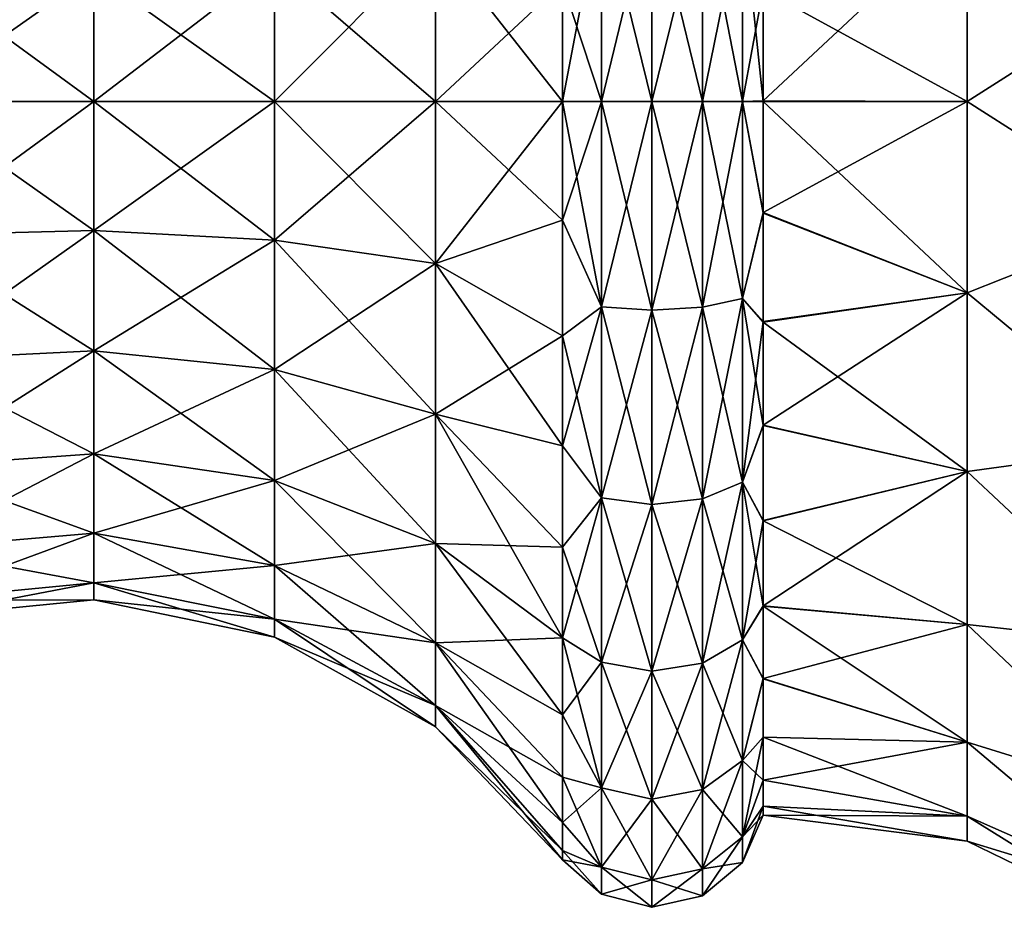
# Model space of a CAD drawing. Header units: millimetres. Extents: x -234 to 234, y -9 to 180.
# Tile 38 of 117: x -183.17 to -176.98, y 40.7 to 46.44. Entities that reach past the tile are written whole.
import ezdxf

# ---------------------------------------------------------------- set-up
doc = ezdxf.new("R2010")
doc.units = ezdxf.units.MM
doc.header["$LTSCALE"] = 106.095679
for name, color, linetype in [('81', 7, 'CONTINUOUS'), ('82', 7, 'CONTINUOUS'), ('83', 7, 'CONTINUOUS'), ('84', 7, 'CONTINUOUS'), ('85', 7, 'CONTINUOUS'), ('86', 7, 'CONTINUOUS')]:
    doc.layers.add(name, color=color, linetype=linetype)

msp = doc.modelspace()

# ---------------------------------------------------------------- linework, layer by layer
at = {"layer": '81', "color": 7, "linetype": 'CONTINUOUS', "true_color": 0xa2afbf}
for points in [[(-179.7586, 46.6712, 4.7113), (-179.7586, 45.925, 4.77), (-179.5136, 47.2156, 4.8166), (-179.7586, 46.6712, 4.7113)], [(-179.5136, 47.2156, 4.8166), (-179.7586, 45.925, 4.77), (-179.5136, 45.925, 4.9865), (-179.5136, 47.2156, 4.8166)], [(-179.5136, 47.2156, 4.8166), (-179.5136, 45.925, 4.9865), (-179.1966, 47.2367, 4.8954), (-179.5136, 47.2156, 4.8166)], [(-179.1966, 47.2367, 4.8954), (-179.5136, 45.925, 4.9865), (-179.1966, 45.925, 5.0681), (-179.1966, 47.2367, 4.8954)], [(-179.1966, 47.2367, 4.8954), (-179.1966, 45.925, 5.0681), (-178.8772, 47.2182, 4.8264), (-179.1966, 47.2367, 4.8954)], [(-178.8772, 47.2182, 4.8264), (-179.1966, 45.925, 5.0681), (-178.8772, 45.925, 4.9967), (-178.8772, 47.2182, 4.8264)], [(-178.8772, 47.2182, 4.8264), (-178.8772, 45.925, 4.9967), (-178.6252, 47.1642, 4.6247), (-178.8772, 47.2182, 4.8264)], [(-178.6252, 47.1642, 4.6247), (-178.8772, 45.925, 4.9967), (-178.6252, 45.925, 4.7878), (-178.6252, 47.1642, 4.6247)], [(-178.6252, 47.1642, 4.6247), (-178.6252, 45.925, 4.7878), (-178.4959, 46.631, 4.4327), (-178.6252, 47.1642, 4.6247)], [(-178.4959, 46.631, 4.4327), (-178.6252, 45.925, 4.7878), (-178.4959, 45.9294, 4.4886), (-178.4959, 46.631, 4.4327)], [(-179.7586, 45.925, 4.77), (-179.7586, 45.1788, 4.7113), (-179.5136, 45.925, 4.9865), (-179.7586, 45.925, 4.77)], [(-179.5136, 45.925, 4.9865), (-179.7586, 45.1788, 4.7113), (-179.5136, 44.6344, 4.8166), (-179.5136, 45.925, 4.9865)], [(-179.5136, 45.925, 4.9865), (-179.5136, 44.6344, 4.8166), (-179.1966, 45.925, 5.0681), (-179.5136, 45.925, 4.9865)], [(-179.1966, 45.925, 5.0681), (-179.5136, 44.6344, 4.8166), (-179.1966, 44.6133, 4.8954), (-179.1966, 45.925, 5.0681)], [(-179.1966, 45.925, 5.0681), (-179.1966, 44.6133, 4.8954), (-178.8772, 45.925, 4.9967), (-179.1966, 45.925, 5.0681)], [(-178.8772, 45.925, 4.9967), (-179.1966, 44.6133, 4.8954), (-178.8772, 44.6318, 4.8264), (-178.8772, 45.925, 4.9967)], [(-178.8772, 45.925, 4.9967), (-178.8772, 44.6318, 4.8264), (-178.6252, 45.925, 4.7878), (-178.8772, 45.925, 4.9967)], [(-178.6252, 45.925, 4.7878), (-178.8772, 44.6318, 4.8264), (-178.6252, 44.6858, 4.6247), (-178.6252, 45.925, 4.7878)], [(-178.4959, 45.9294, 4.4886), (-178.6252, 45.925, 4.7878), (-178.4959, 45.2269, 4.434), (-178.4959, 45.9294, 4.4886)], [(-178.6252, 45.925, 4.7878), (-178.6252, 44.6858, 4.6247), (-178.4959, 45.2269, 4.434), (-178.6252, 45.925, 4.7878)], [(-179.7586, 45.1788, 4.7113), (-179.7586, 44.451, 4.5365), (-179.5136, 44.6344, 4.8166), (-179.7586, 45.1788, 4.7113)], [(-178.4959, 45.2269, 4.434), (-178.6252, 44.6858, 4.6247), (-178.4959, 44.5413, 4.27), (-178.4959, 45.2269, 4.434)], [(-178.8772, 44.6318, 4.8264), (-178.8772, 43.4267, 4.3272), (-178.6252, 44.6858, 4.6247), (-178.8772, 44.6318, 4.8264)], [(-178.6252, 44.6858, 4.6247), (-178.8772, 43.4267, 4.3272), (-178.6252, 43.5311, 4.1464), (-178.6252, 44.6858, 4.6247)], [(-178.6252, 44.6858, 4.6247), (-178.6252, 43.5311, 4.1464), (-178.4959, 44.5413, 4.27), (-178.6252, 44.6858, 4.6247)], [(-179.7586, 44.451, 4.5365), (-179.7586, 43.7595, 4.2501), (-179.5136, 44.6344, 4.8166), (-179.7586, 44.451, 4.5365)], [(-179.5136, 44.6344, 4.8166), (-179.7586, 43.7595, 4.2501), (-179.5136, 43.4318, 4.3184), (-179.5136, 44.6344, 4.8166)], [(-179.5136, 44.6344, 4.8166), (-179.5136, 43.4318, 4.3184), (-179.1966, 44.6133, 4.8954), (-179.5136, 44.6344, 4.8166)], [(-179.1966, 44.6133, 4.8954), (-179.5136, 43.4318, 4.3184), (-179.1966, 43.391, 4.3891), (-179.1966, 44.6133, 4.8954)], [(-179.1966, 44.6133, 4.8954), (-179.1966, 43.391, 4.3891), (-178.8772, 44.6318, 4.8264), (-179.1966, 44.6133, 4.8954)], [(-178.8772, 44.6318, 4.8264), (-179.1966, 43.391, 4.3891), (-178.8772, 43.4267, 4.3272), (-178.8772, 44.6318, 4.8264)], [(-178.4959, 44.5413, 4.27), (-178.6252, 43.5311, 4.1464), (-178.4959, 43.89, 4.0008), (-178.4959, 44.5413, 4.27)], [(-178.4959, 43.89, 4.0008), (-178.6252, 43.5311, 4.1464), (-178.4959, 43.2888, 3.6329), (-178.4959, 43.89, 4.0008)], [(-179.7586, 43.7595, 4.2501), (-179.7586, 43.1213, 3.859), (-179.5136, 43.4318, 4.3184), (-179.7586, 43.7595, 4.2501)], [(-178.8772, 43.4267, 4.3272), (-178.8772, 42.3918, 3.5332), (-178.6252, 43.5311, 4.1464), (-178.8772, 43.4267, 4.3272)], [(-178.6252, 43.5311, 4.1464), (-178.8772, 42.3918, 3.5332), (-178.6252, 42.5395, 3.3855), (-178.6252, 43.5311, 4.1464)], [(-178.6252, 43.5311, 4.1464), (-178.6252, 42.5395, 3.3855), (-178.4959, 43.2888, 3.6329), (-178.6252, 43.5311, 4.1464)], [(-179.7586, 43.1213, 3.859), (-179.7586, 42.5521, 3.3729), (-179.5136, 43.4318, 4.3184), (-179.7586, 43.1213, 3.859)], [(-179.5136, 43.4318, 4.3184), (-179.7586, 42.5521, 3.3729), (-179.5136, 42.399, 3.526), (-179.5136, 43.4318, 4.3184)], [(-179.5136, 43.4318, 4.3184), (-179.5136, 42.399, 3.526), (-179.1966, 43.391, 4.3891), (-179.5136, 43.4318, 4.3184)], [(-179.1966, 43.391, 4.3891), (-179.5136, 42.399, 3.526), (-179.1966, 42.3413, 3.5837), (-179.1966, 43.391, 4.3891)], [(-179.1966, 43.391, 4.3891), (-179.1966, 42.3413, 3.5837), (-178.8772, 43.4267, 4.3272), (-179.1966, 43.391, 4.3891)], [(-178.8772, 43.4267, 4.3272), (-179.1966, 42.3413, 3.5837), (-178.8772, 42.3918, 3.5332), (-178.8772, 43.4267, 4.3272)], [(-178.4959, 43.2888, 3.6329), (-178.6252, 42.5395, 3.3855), (-178.4959, 42.7527, 3.1755), (-178.4959, 43.2888, 3.6329)], [(-178.4959, 42.7527, 3.1755), (-178.6252, 42.5395, 3.3855), (-178.4959, 42.2947, 2.6398), (-178.4959, 42.7527, 3.1755)], [(-179.7586, 42.5521, 3.3729), (-179.7586, 42.066, 2.8037), (-179.5136, 42.399, 3.526), (-179.7586, 42.5521, 3.3729)], [(-178.8772, 42.3918, 3.5332), (-178.8772, 41.5978, 2.4983), (-178.6252, 42.5395, 3.3855), (-178.8772, 42.3918, 3.5332)], [(-178.6252, 42.5395, 3.3855), (-178.8772, 41.5978, 2.4983), (-178.6252, 41.7786, 2.3939), (-178.6252, 42.5395, 3.3855)], [(-178.6252, 42.5395, 3.3855), (-178.6252, 41.7786, 2.3939), (-178.4959, 42.2947, 2.6398), (-178.6252, 42.5395, 3.3855)], [(-179.5136, 42.399, 3.526), (-179.7586, 42.066, 2.8037), (-179.5136, 41.6066, 2.4932), (-179.5136, 42.399, 3.526)], [(-179.5136, 42.399, 3.526), (-179.5136, 41.6066, 2.4932), (-179.1966, 42.3413, 3.5837), (-179.5136, 42.399, 3.526)], [(-179.1966, 42.3413, 3.5837), (-179.1966, 41.5359, 2.534), (-178.8772, 42.3918, 3.5332), (-179.1966, 42.3413, 3.5837)], [(-178.8772, 42.3918, 3.5332), (-179.1966, 41.5359, 2.534), (-178.8772, 41.5978, 2.4983), (-178.8772, 42.3918, 3.5332)], [(-179.1966, 42.3413, 3.5837), (-179.5136, 41.6066, 2.4932), (-179.1966, 41.5359, 2.534), (-179.1966, 42.3413, 3.5837)], [(-178.4959, 42.2947, 2.6398), (-178.6252, 41.7786, 2.3939), (-178.4959, 41.9262, 2.039), (-178.4959, 42.2947, 2.6398)], [(-179.7586, 42.066, 2.8037), (-179.7586, 41.6749, 2.1655), (-179.5136, 41.6066, 2.4932), (-179.7586, 42.066, 2.8037)], [(-178.6252, 41.7786, 2.3939), (-178.6252, 41.3003, 1.2392), (-178.4959, 41.9262, 2.039), (-178.6252, 41.7786, 2.3939)], [(-178.4959, 41.9262, 2.039), (-178.6252, 41.3003, 1.2392), (-178.4959, 41.6564, 1.3879), (-178.4959, 41.9262, 2.039)], [(-178.8772, 41.5978, 2.4983), (-178.8772, 41.0986, 1.2932), (-178.6252, 41.7786, 2.3939), (-178.8772, 41.5978, 2.4983)], [(-178.6252, 41.7786, 2.3939), (-178.8772, 41.0986, 1.2932), (-178.6252, 41.3003, 1.2392), (-178.6252, 41.7786, 2.3939)], [(-179.7586, 41.6749, 2.1655), (-179.7586, 41.3885, 1.474), (-179.5136, 41.6066, 2.4932), (-179.7586, 41.6749, 2.1655)], [(-178.4959, 41.6564, 1.3879), (-178.6252, 41.3003, 1.2392), (-178.4959, 41.4918, 0.7026), (-178.4959, 41.6564, 1.3879)], [(-179.5136, 41.6066, 2.4932), (-179.7586, 41.3885, 1.474), (-179.5136, 41.1084, 1.2906), (-179.5136, 41.6066, 2.4932)], [(-179.5136, 41.6066, 2.4932), (-179.5136, 41.1084, 1.2906), (-179.1966, 41.5359, 2.534), (-179.5136, 41.6066, 2.4932)], [(-179.1966, 41.5359, 2.534), (-179.1966, 41.0296, 1.3117), (-178.8772, 41.5978, 2.4983), (-179.1966, 41.5359, 2.534)], [(-178.8772, 41.5978, 2.4983), (-179.1966, 41.0296, 1.3117), (-178.8772, 41.0986, 1.2932), (-178.8772, 41.5978, 2.4983)], [(-179.1966, 41.5359, 2.534), (-179.5136, 41.1084, 1.2906), (-179.1966, 41.0296, 1.3117), (-179.1966, 41.5359, 2.534)], [(-178.6252, 41.3003, 1.2392), (-178.6252, 41.1372), (-178.4959, 41.4918, 0.7026), (-178.6252, 41.3003, 1.2392)], [(-178.6252, 41.1372), (-178.4959, 41.4364), (-178.4959, 41.4918, 0.7026), (-178.6252, 41.1372)], [(-179.7586, 41.3885, 1.474), (-179.7586, 41.2137, 0.7462), (-179.5136, 41.1084, 1.2906), (-179.7586, 41.3885, 1.474)], [(-178.8772, 41.0986, 1.2932), (-178.8772, 40.9283), (-178.6252, 41.3003, 1.2392), (-178.8772, 41.0986, 1.2932)], [(-178.8772, 40.9283), (-178.6252, 41.1372), (-178.6252, 41.3003, 1.2392), (-178.8772, 40.9283)], [(-179.7586, 41.2137, 0.7462), (-179.7586, 41.155), (-179.5136, 41.1084, 1.2906), (-179.7586, 41.2137, 0.7462)], [(-179.5136, 41.1084, 1.2906), (-179.7586, 41.155), (-179.5136, 40.9385), (-179.5136, 41.1084, 1.2906)], [(-179.5136, 41.1084, 1.2906), (-179.5136, 40.9385), (-179.1966, 41.0296, 1.3117), (-179.5136, 41.1084, 1.2906)], [(-179.1966, 41.0296, 1.3117), (-179.1966, 40.8569), (-178.8772, 41.0986, 1.2932), (-179.1966, 41.0296, 1.3117)], [(-179.1966, 40.8569), (-178.8772, 40.9283), (-178.8772, 41.0986, 1.2932), (-179.1966, 40.8569)], [(-179.5136, 40.9385), (-179.1966, 40.8569), (-179.1966, 41.0296, 1.3117), (-179.5136, 40.9385)]]:
    msp.add_3dface(points, dxfattribs=at)
at = {"layer": '82', "color": 7, "linetype": 'CONTINUOUS', "true_color": 0xa2afbf}
for points in [[(-180.5582, 45.925, 3.9327), (-180.5582, 46.9429, 3.7987), (-181.5716, 45.925, 3.3706), (-180.5582, 45.925, 3.9327)], [(-181.5716, 45.925, 3.3706), (-180.5582, 46.9429, 3.7987), (-181.5716, 46.7974, 3.2558), (-181.5716, 45.925, 3.3706)], [(-180.5582, 45.925, 3.9327), (-179.7586, 46.6712, 4.7113), (-180.5582, 46.9429, 3.7987), (-180.5582, 45.925, 3.9327)], [(-181.5716, 45.925, 3.3706), (-181.5716, 46.7974, 3.2558), (-182.7064, 45.925, 3.1355), (-181.5716, 45.925, 3.3706)], [(-182.7064, 45.925, 3.1355), (-181.5716, 46.7974, 3.2558), (-182.7064, 46.7365, 3.0287), (-182.7064, 45.925, 3.1355)], [(-183.8597, 45.925, 3.2488), (-182.7064, 46.7365, 3.0287), (-183.8597, 46.7658, 3.1381), (-183.8597, 45.925, 3.2488)], [(-182.7064, 45.925, 3.1355), (-182.7064, 46.7365, 3.0287), (-183.8597, 45.925, 3.2488), (-182.7064, 45.925, 3.1355)], [(-179.7586, 45.925, 4.77), (-179.7586, 46.6712, 4.7113), (-180.5582, 45.925, 3.9327), (-179.7586, 45.925, 4.77)], [(-182.7064, 45.1135, 3.0287), (-182.7064, 45.925, 3.1355), (-183.8597, 45.0842, 3.1381), (-182.7064, 45.1135, 3.0287)], [(-183.8597, 45.0842, 3.1381), (-182.7064, 45.925, 3.1355), (-183.8597, 45.925, 3.2488), (-183.8597, 45.0842, 3.1381)], [(-181.5716, 45.0526, 3.2558), (-181.5716, 45.925, 3.3706), (-182.7064, 45.1135, 3.0287), (-181.5716, 45.0526, 3.2558)], [(-182.7064, 45.1135, 3.0287), (-181.5716, 45.925, 3.3706), (-182.7064, 45.925, 3.1355), (-182.7064, 45.1135, 3.0287)], [(-180.5582, 44.9071, 3.7987), (-180.5582, 45.925, 3.9327), (-181.5716, 45.0526, 3.2558), (-180.5582, 44.9071, 3.7987)], [(-181.5716, 45.0526, 3.2558), (-180.5582, 45.925, 3.9327), (-181.5716, 45.925, 3.3706), (-181.5716, 45.0526, 3.2558)], [(-179.7586, 45.1788, 4.7113), (-179.7586, 45.925, 4.77), (-180.5582, 44.9071, 3.7987), (-179.7586, 45.1788, 4.7113)], [(-180.5582, 44.9071, 3.7987), (-179.7586, 45.925, 4.77), (-180.5582, 45.925, 3.9327), (-180.5582, 44.9071, 3.7987)], [(-179.7586, 44.451, 4.5365), (-179.7586, 45.1788, 4.7113), (-180.5582, 44.9071, 3.7987), (-179.7586, 44.451, 4.5365)], [(-182.7064, 44.3572, 2.7154), (-182.7064, 45.1135, 3.0287), (-183.8597, 44.3006, 2.8135), (-182.7064, 44.3572, 2.7154)], [(-183.8597, 44.3006, 2.8135), (-182.7064, 45.1135, 3.0287), (-183.8597, 45.0842, 3.1381), (-183.8597, 44.3006, 2.8135)], [(-182.7064, 44.3572, 2.7154), (-181.5716, 45.0526, 3.2558), (-182.7064, 45.1135, 3.0287), (-182.7064, 44.3572, 2.7154)], [(-181.5716, 44.2397, 2.919), (-181.5716, 45.0526, 3.2558), (-182.7064, 44.3572, 2.7154), (-181.5716, 44.2397, 2.919)], [(-181.5716, 44.2397, 2.919), (-180.5582, 44.9071, 3.7987), (-181.5716, 45.0526, 3.2558), (-181.5716, 44.2397, 2.919)], [(-180.5582, 43.9586, 3.4058), (-180.5582, 44.9071, 3.7987), (-181.5716, 44.2397, 2.919), (-180.5582, 43.9586, 3.4058)], [(-180.5582, 43.9586, 3.4058), (-179.7586, 44.451, 4.5365), (-180.5582, 44.9071, 3.7987), (-180.5582, 43.9586, 3.4058)], [(-179.7586, 43.7595, 4.2501), (-179.7586, 44.451, 4.5365), (-180.5582, 43.9586, 3.4058), (-179.7586, 43.7595, 4.2501)], [(-182.7064, 43.7079, 2.2171), (-182.7064, 44.3572, 2.7154), (-183.8597, 43.6278, 2.2972), (-182.7064, 43.7079, 2.2171)], [(-183.8597, 43.6278, 2.2972), (-182.7064, 44.3572, 2.7154), (-183.8597, 44.3006, 2.8135), (-183.8597, 43.6278, 2.2972)], [(-182.7064, 43.7079, 2.2171), (-181.5716, 44.2397, 2.919), (-182.7064, 44.3572, 2.7154), (-182.7064, 43.7079, 2.2171)], [(-181.5716, 43.5416, 2.3834), (-181.5716, 44.2397, 2.919), (-182.7064, 43.7079, 2.2171), (-181.5716, 43.5416, 2.3834)], [(-181.5716, 43.5416, 2.3834), (-180.5582, 43.9586, 3.4058), (-181.5716, 44.2397, 2.919), (-181.5716, 43.5416, 2.3834)], [(-180.5582, 43.1441, 2.7809), (-180.5582, 43.9586, 3.4058), (-181.5716, 43.5416, 2.3834), (-180.5582, 43.1441, 2.7809)], [(-179.7586, 43.1213, 3.859), (-179.7586, 43.7595, 4.2501), (-180.5582, 43.9586, 3.4058), (-179.7586, 43.1213, 3.859)], [(-180.5582, 43.1441, 2.7809), (-179.7586, 43.1213, 3.859), (-180.5582, 43.9586, 3.4058), (-180.5582, 43.1441, 2.7809)], [(-182.7064, 43.2096, 1.5678), (-182.7064, 43.7079, 2.2171), (-183.8597, 43.1115, 1.6244), (-182.7064, 43.2096, 1.5678)], [(-183.8597, 43.1115, 1.6244), (-182.7064, 43.7079, 2.2171), (-183.8597, 43.6278, 2.2972), (-183.8597, 43.1115, 1.6244)], [(-182.7064, 43.2096, 1.5678), (-181.5716, 43.5416, 2.3834), (-182.7064, 43.7079, 2.2171), (-182.7064, 43.2096, 1.5678)], [(-181.5716, 43.006, 1.6853), (-181.5716, 43.5416, 2.3834), (-182.7064, 43.2096, 1.5678), (-181.5716, 43.006, 1.6853)], [(-181.5716, 43.006, 1.6853), (-180.5582, 43.1441, 2.7809), (-181.5716, 43.5416, 2.3834), (-181.5716, 43.006, 1.6853)], [(-182.7064, 42.8963, 0.8115), (-182.7064, 43.2096, 1.5678), (-183.8597, 42.7869, 0.8408), (-182.7064, 42.8963, 0.8115)], [(-183.8597, 42.7869, 0.8408), (-182.7064, 43.2096, 1.5678), (-183.8597, 43.1115, 1.6244), (-183.8597, 42.7869, 0.8408)], [(-182.7064, 42.8963, 0.8115), (-181.5716, 43.006, 1.6853), (-182.7064, 43.2096, 1.5678), (-182.7064, 42.8963, 0.8115)], [(-180.5582, 42.5192, 1.9664), (-180.5582, 43.1441, 2.7809), (-181.5716, 43.006, 1.6853), (-180.5582, 42.5192, 1.9664)], [(-179.7586, 42.5521, 3.3729), (-179.7586, 43.1213, 3.859), (-180.5582, 43.1441, 2.7809), (-179.7586, 42.5521, 3.3729)], [(-180.5582, 42.5192, 1.9664), (-179.7586, 42.5521, 3.3729), (-180.5582, 43.1441, 2.7809), (-180.5582, 42.5192, 1.9664)], [(-181.5716, 42.6692, 0.8724), (-181.5716, 43.006, 1.6853), (-182.7064, 42.8963, 0.8115), (-181.5716, 42.6692, 0.8724)], [(-181.5716, 42.6692, 0.8724), (-180.5582, 42.5192, 1.9664), (-181.5716, 43.006, 1.6853), (-181.5716, 42.6692, 0.8724)], [(-182.7064, 42.7895), (-182.7064, 42.8963, 0.8115), (-183.8597, 42.6762), (-182.7064, 42.7895)], [(-183.8597, 42.6762), (-182.7064, 42.8963, 0.8115), (-183.8597, 42.7869, 0.8408), (-183.8597, 42.6762)], [(-182.7064, 42.7895), (-181.5716, 42.6692, 0.8724), (-182.7064, 42.8963, 0.8115), (-182.7064, 42.7895)], [(-181.5716, 42.5544), (-181.5716, 42.6692, 0.8724), (-182.7064, 42.7895), (-181.5716, 42.5544)], [(-180.5582, 42.1263, 1.0179), (-180.5582, 42.5192, 1.9664), (-181.5716, 42.6692, 0.8724), (-180.5582, 42.1263, 1.0179)], [(-181.5716, 42.5544), (-180.5582, 42.1263, 1.0179), (-181.5716, 42.6692, 0.8724), (-181.5716, 42.5544)], [(-180.5582, 41.9923), (-180.5582, 42.1263, 1.0179), (-181.5716, 42.5544), (-180.5582, 41.9923)], [(-179.7586, 42.066, 2.8037), (-179.7586, 42.5521, 3.3729), (-180.5582, 42.5192, 1.9664), (-179.7586, 42.066, 2.8037)], [(-179.7586, 41.6749, 2.1655), (-179.7586, 42.066, 2.8037), (-180.5582, 42.5192, 1.9664), (-179.7586, 41.6749, 2.1655)], [(-180.5582, 42.1263, 1.0179), (-179.7586, 41.6749, 2.1655), (-180.5582, 42.5192, 1.9664), (-180.5582, 42.1263, 1.0179)], [(-179.7586, 41.2137, 0.7462), (-179.7586, 41.3885, 1.474), (-180.5582, 42.1263, 1.0179), (-179.7586, 41.2137, 0.7462)], [(-180.5582, 41.9923), (-179.7586, 41.2137, 0.7462), (-180.5582, 42.1263, 1.0179), (-180.5582, 41.9923)], [(-179.7586, 41.3885, 1.474), (-179.7586, 41.6749, 2.1655), (-180.5582, 42.1263, 1.0179), (-179.7586, 41.3885, 1.474)], [(-179.7586, 41.155), (-179.7586, 41.2137, 0.7462), (-180.5582, 41.9923), (-179.7586, 41.155)]]:
    msp.add_3dface(points, dxfattribs=at)
at = {"layer": '83', "color": 7, "linetype": 'CONTINUOUS', "true_color": 0xa2afbf}
for points in [[(-179.5136, 47.2156, -4.8166), (-179.5136, 45.925, -4.9865), (-179.7586, 46.6712, -4.7113), (-179.5136, 47.2156, -4.8166)], [(-179.1966, 47.2367, -4.8954), (-179.1966, 45.925, -5.0681), (-179.5136, 47.2156, -4.8166), (-179.1966, 47.2367, -4.8954)], [(-179.5136, 47.2156, -4.8166), (-179.1966, 45.925, -5.0681), (-179.5136, 45.925, -4.9865), (-179.5136, 47.2156, -4.8166)], [(-178.8772, 47.2182, -4.8264), (-178.8772, 45.925, -4.9967), (-179.1966, 47.2367, -4.8954), (-178.8772, 47.2182, -4.8264)], [(-179.1966, 47.2367, -4.8954), (-178.8772, 45.925, -4.9967), (-179.1966, 45.925, -5.0681), (-179.1966, 47.2367, -4.8954)], [(-178.6252, 47.1642, -4.6247), (-178.6252, 45.925, -4.7878), (-178.8772, 47.2182, -4.8264), (-178.6252, 47.1642, -4.6247)], [(-178.8772, 47.2182, -4.8264), (-178.6252, 45.925, -4.7878), (-178.8772, 45.925, -4.9967), (-178.8772, 47.2182, -4.8264)], [(-178.6252, 45.925, -4.7878), (-178.6252, 47.1642, -4.6247), (-178.4959, 45.925, -4.4886), (-178.6252, 45.925, -4.7878)], [(-178.4959, 45.925, -4.4886), (-178.6252, 47.1642, -4.6247), (-178.4959, 46.6272, -4.4333), (-178.4959, 45.925, -4.4886)], [(-179.7586, 46.6712, -4.7113), (-179.5136, 45.925, -4.9865), (-179.7586, 45.925, -4.77), (-179.7586, 46.6712, -4.7113)], [(-179.5136, 45.925, -4.9865), (-179.5136, 44.6344, -4.8166), (-179.7586, 45.925, -4.77), (-179.5136, 45.925, -4.9865)], [(-179.7586, 45.925, -4.77), (-179.5136, 44.6344, -4.8166), (-179.7586, 45.1788, -4.7113), (-179.7586, 45.925, -4.77)], [(-179.1966, 45.925, -5.0681), (-179.1966, 44.6133, -4.8954), (-179.5136, 45.925, -4.9865), (-179.1966, 45.925, -5.0681)], [(-179.5136, 45.925, -4.9865), (-179.1966, 44.6133, -4.8954), (-179.5136, 44.6344, -4.8166), (-179.5136, 45.925, -4.9865)], [(-178.8772, 45.925, -4.9967), (-178.8772, 44.6318, -4.8264), (-179.1966, 45.925, -5.0681), (-178.8772, 45.925, -4.9967)], [(-179.1966, 45.925, -5.0681), (-178.8772, 44.6318, -4.8264), (-179.1966, 44.6133, -4.8954), (-179.1966, 45.925, -5.0681)], [(-178.6252, 45.925, -4.7878), (-178.6252, 44.6858, -4.6247), (-178.8772, 45.925, -4.9967), (-178.6252, 45.925, -4.7878)], [(-178.8772, 45.925, -4.9967), (-178.6252, 44.6858, -4.6247), (-178.8772, 44.6318, -4.8264), (-178.8772, 45.925, -4.9967)], [(-178.6252, 44.6858, -4.6247), (-178.6252, 45.925, -4.7878), (-178.4959, 45.2228, -4.4333), (-178.6252, 44.6858, -4.6247)], [(-178.4959, 45.2228, -4.4333), (-178.6252, 45.925, -4.7878), (-178.4959, 45.925, -4.4886), (-178.4959, 45.2228, -4.4333)], [(-179.7586, 45.1788, -4.7113), (-179.5136, 44.6344, -4.8166), (-179.7586, 44.451, -4.5365), (-179.7586, 45.1788, -4.7113)], [(-178.4959, 44.538, -4.2689), (-178.6252, 44.6858, -4.6247), (-178.4959, 45.2228, -4.4333), (-178.4959, 44.538, -4.2689)], [(-178.6252, 44.6858, -4.6247), (-178.6252, 43.5311, -4.1464), (-178.8772, 44.6318, -4.8264), (-178.6252, 44.6858, -4.6247)], [(-178.6252, 43.5311, -4.1464), (-178.6252, 44.6858, -4.6247), (-178.4959, 43.8872, -3.9994), (-178.6252, 43.5311, -4.1464)], [(-178.4959, 43.8872, -3.9994), (-178.6252, 44.6858, -4.6247), (-178.4959, 44.538, -4.2689), (-178.4959, 43.8872, -3.9994)], [(-179.5136, 44.6344, -4.8166), (-179.5136, 43.4318, -4.3184), (-179.7586, 44.451, -4.5365), (-179.5136, 44.6344, -4.8166)], [(-179.1966, 44.6133, -4.8954), (-179.1966, 43.391, -4.3891), (-179.5136, 44.6344, -4.8166), (-179.1966, 44.6133, -4.8954)], [(-179.5136, 44.6344, -4.8166), (-179.1966, 43.391, -4.3891), (-179.5136, 43.4318, -4.3184), (-179.5136, 44.6344, -4.8166)], [(-178.8772, 44.6318, -4.8264), (-178.8772, 43.4267, -4.3272), (-179.1966, 44.6133, -4.8954), (-178.8772, 44.6318, -4.8264)], [(-179.1966, 44.6133, -4.8954), (-178.8772, 43.4267, -4.3272), (-179.1966, 43.391, -4.3891), (-179.1966, 44.6133, -4.8954)], [(-178.8772, 44.6318, -4.8264), (-178.6252, 43.5311, -4.1464), (-178.8772, 43.4267, -4.3272), (-178.8772, 44.6318, -4.8264)], [(-179.7586, 44.451, -4.5365), (-179.5136, 43.4318, -4.3184), (-179.7586, 43.7595, -4.2501), (-179.7586, 44.451, -4.5365)], [(-178.4959, 43.2867, -3.6313), (-178.6252, 43.5311, -4.1464), (-178.4959, 43.8872, -3.9994), (-178.4959, 43.2867, -3.6313)], [(-179.7586, 43.7595, -4.2501), (-179.5136, 43.4318, -4.3184), (-179.7586, 43.1213, -3.859), (-179.7586, 43.7595, -4.2501)], [(-178.6252, 43.5311, -4.1464), (-178.6252, 42.5395, -3.3855), (-178.8772, 43.4267, -4.3272), (-178.6252, 43.5311, -4.1464)], [(-178.6252, 42.5395, -3.3855), (-178.6252, 43.5311, -4.1464), (-178.4959, 42.7511, -3.1739), (-178.6252, 42.5395, -3.3855)], [(-178.4959, 42.7511, -3.1739), (-178.6252, 43.5311, -4.1464), (-178.4959, 43.2867, -3.6313), (-178.4959, 42.7511, -3.1739)], [(-179.5136, 43.4318, -4.3184), (-179.5136, 42.399, -3.526), (-179.7586, 43.1213, -3.859), (-179.5136, 43.4318, -4.3184)], [(-179.1966, 43.391, -4.3891), (-179.1966, 42.3413, -3.5837), (-179.5136, 43.4318, -4.3184), (-179.1966, 43.391, -4.3891)], [(-179.5136, 43.4318, -4.3184), (-179.1966, 42.3413, -3.5837), (-179.5136, 42.399, -3.526), (-179.5136, 43.4318, -4.3184)], [(-178.8772, 43.4267, -4.3272), (-178.8772, 42.3918, -3.5332), (-179.1966, 43.391, -4.3891), (-178.8772, 43.4267, -4.3272)], [(-179.1966, 43.391, -4.3891), (-178.8772, 42.3918, -3.5332), (-179.1966, 42.3413, -3.5837), (-179.1966, 43.391, -4.3891)], [(-178.8772, 43.4267, -4.3272), (-178.6252, 42.5395, -3.3855), (-178.8772, 42.3918, -3.5332), (-178.8772, 43.4267, -4.3272)], [(-179.7586, 43.1213, -3.859), (-179.5136, 42.399, -3.526), (-179.7586, 42.5521, -3.3729), (-179.7586, 43.1213, -3.859)], [(-178.4959, 42.2937, -2.6383), (-178.6252, 42.5395, -3.3855), (-178.4959, 42.7511, -3.1739), (-178.4959, 42.2937, -2.6383)], [(-179.5136, 42.399, -3.526), (-179.5136, 41.6066, -2.4932), (-179.7586, 42.5521, -3.3729), (-179.5136, 42.399, -3.526)], [(-179.7586, 42.5521, -3.3729), (-179.5136, 41.6066, -2.4932), (-179.7586, 42.066, -2.8037), (-179.7586, 42.5521, -3.3729)], [(-178.6252, 42.5395, -3.3855), (-178.6252, 41.7786, -2.3939), (-178.8772, 42.3918, -3.5332), (-178.6252, 42.5395, -3.3855)], [(-178.6252, 41.7786, -2.3939), (-178.6252, 42.5395, -3.3855), (-178.4959, 42.2937, -2.6383), (-178.6252, 41.7786, -2.3939)], [(-179.1966, 42.3413, -3.5837), (-179.1966, 41.5359, -2.534), (-179.5136, 42.399, -3.526), (-179.1966, 42.3413, -3.5837)], [(-179.5136, 42.399, -3.526), (-179.1966, 41.5359, -2.534), (-179.5136, 41.6066, -2.4932), (-179.5136, 42.399, -3.526)], [(-178.8772, 42.3918, -3.5332), (-178.8772, 41.5978, -2.4983), (-179.1966, 42.3413, -3.5837), (-178.8772, 42.3918, -3.5332)], [(-178.8772, 42.3918, -3.5332), (-178.6252, 41.7786, -2.3939), (-178.8772, 41.5978, -2.4983), (-178.8772, 42.3918, -3.5332)], [(-179.1966, 42.3413, -3.5837), (-178.8772, 41.5978, -2.4983), (-179.1966, 41.5359, -2.534), (-179.1966, 42.3413, -3.5837)], [(-178.4959, 41.9256, -2.0378), (-178.6252, 41.7786, -2.3939), (-178.4959, 42.2937, -2.6383), (-178.4959, 41.9256, -2.0378)], [(-179.7586, 42.066, -2.8037), (-179.5136, 41.6066, -2.4932), (-179.7586, 41.6749, -2.1655), (-179.7586, 42.066, -2.8037)], [(-178.4959, 41.6561, -1.387), (-178.6252, 41.7786, -2.3939), (-178.4959, 41.9256, -2.0378), (-178.4959, 41.6561, -1.387)], [(-178.6252, 41.7786, -2.3939), (-178.6252, 41.3003, -1.2392), (-178.8772, 41.5978, -2.4983), (-178.6252, 41.7786, -2.3939)], [(-178.6252, 41.3003, -1.2392), (-178.6252, 41.7786, -2.3939), (-178.4959, 41.6561, -1.387), (-178.6252, 41.3003, -1.2392)], [(-179.5136, 41.6066, -2.4932), (-179.5136, 41.1084, -1.2906), (-179.7586, 41.6749, -2.1655), (-179.5136, 41.6066, -2.4932)], [(-179.7586, 41.6749, -2.1655), (-179.5136, 41.1084, -1.2906), (-179.7586, 41.3885, -1.474), (-179.7586, 41.6749, -2.1655)], [(-178.4959, 41.4917, -0.7022), (-178.6252, 41.3003, -1.2392), (-178.4959, 41.6561, -1.387), (-178.4959, 41.4917, -0.7022)], [(-179.1966, 41.5359, -2.534), (-179.1966, 41.0296, -1.3117), (-179.5136, 41.6066, -2.4932), (-179.1966, 41.5359, -2.534)], [(-179.5136, 41.6066, -2.4932), (-179.1966, 41.0296, -1.3117), (-179.5136, 41.1084, -1.2906), (-179.5136, 41.6066, -2.4932)], [(-178.8772, 41.5978, -2.4983), (-178.8772, 41.0986, -1.2932), (-179.1966, 41.5359, -2.534), (-178.8772, 41.5978, -2.4983)], [(-178.8772, 41.5978, -2.4983), (-178.6252, 41.3003, -1.2392), (-178.8772, 41.0986, -1.2932), (-178.8772, 41.5978, -2.4983)], [(-179.1966, 41.5359, -2.534), (-178.8772, 41.0986, -1.2932), (-179.1966, 41.0296, -1.3117), (-179.1966, 41.5359, -2.534)], [(-178.4959, 41.4364), (-178.6252, 41.3003, -1.2392), (-178.4959, 41.4917, -0.7022), (-178.4959, 41.4364)], [(-179.7586, 41.3885, -1.474), (-179.5136, 41.1084, -1.2906), (-179.7586, 41.2137, -0.7462), (-179.7586, 41.3885, -1.474)], [(-178.4959, 41.4364), (-178.6252, 41.1372), (-178.6252, 41.3003, -1.2392), (-178.4959, 41.4364)], [(-178.6252, 41.3003, -1.2392), (-178.6252, 41.1372), (-178.8772, 41.0986, -1.2932), (-178.6252, 41.3003, -1.2392)], [(-179.5136, 40.9385), (-179.7586, 41.155), (-179.7586, 41.2137, -0.7462), (-179.5136, 40.9385)], [(-179.5136, 41.1084, -1.2906), (-179.5136, 40.9385), (-179.7586, 41.2137, -0.7462), (-179.5136, 41.1084, -1.2906)], [(-179.1966, 40.8569), (-179.5136, 40.9385), (-179.5136, 41.1084, -1.2906), (-179.1966, 40.8569)], [(-179.1966, 41.0296, -1.3117), (-179.1966, 40.8569), (-179.5136, 41.1084, -1.2906), (-179.1966, 41.0296, -1.3117)], [(-178.8772, 41.0986, -1.2932), (-178.8772, 40.9283), (-179.1966, 41.0296, -1.3117), (-178.8772, 41.0986, -1.2932)], [(-178.6252, 41.1372), (-178.8772, 40.9283), (-178.8772, 41.0986, -1.2932), (-178.6252, 41.1372)], [(-178.8772, 40.9283), (-179.1966, 40.8569), (-179.1966, 41.0296, -1.3117), (-178.8772, 40.9283)]]:
    msp.add_3dface(points, dxfattribs=at)
at = {"layer": '84', "color": 7, "linetype": 'CONTINUOUS', "true_color": 0xa2afbf}
for points in [[(-180.5582, 46.9429, -3.7987), (-180.5582, 45.925, -3.9327), (-181.5716, 46.7974, -3.2558), (-180.5582, 46.9429, -3.7987)], [(-179.7586, 46.6712, -4.7113), (-179.7586, 45.925, -4.77), (-180.5582, 46.9429, -3.7987), (-179.7586, 46.6712, -4.7113)], [(-180.5582, 46.9429, -3.7987), (-179.7586, 45.925, -4.77), (-180.5582, 45.925, -3.9327), (-180.5582, 46.9429, -3.7987)], [(-181.5716, 46.7974, -3.2558), (-181.5716, 45.925, -3.3706), (-182.7064, 46.7365, -3.0287), (-181.5716, 46.7974, -3.2558)], [(-181.5716, 46.7974, -3.2558), (-180.5582, 45.925, -3.9327), (-181.5716, 45.925, -3.3706), (-181.5716, 46.7974, -3.2558)], [(-182.7064, 46.7365, -3.0287), (-182.7064, 45.925, -3.1355), (-183.8597, 46.7658, -3.1381), (-182.7064, 46.7365, -3.0287)], [(-183.8597, 46.7658, -3.1381), (-182.7064, 45.925, -3.1355), (-183.8597, 45.925, -3.2488), (-183.8597, 46.7658, -3.1381)], [(-182.7064, 46.7365, -3.0287), (-181.5716, 45.925, -3.3706), (-182.7064, 45.925, -3.1355), (-182.7064, 46.7365, -3.0287)], [(-182.7064, 45.925, -3.1355), (-182.7064, 45.1135, -3.0287), (-183.8597, 45.925, -3.2488), (-182.7064, 45.925, -3.1355)], [(-183.8597, 45.925, -3.2488), (-182.7064, 45.1135, -3.0287), (-183.8597, 45.0842, -3.1381), (-183.8597, 45.925, -3.2488)], [(-181.5716, 45.925, -3.3706), (-181.5716, 45.0526, -3.2558), (-182.7064, 45.925, -3.1355), (-181.5716, 45.925, -3.3706)], [(-182.7064, 45.925, -3.1355), (-181.5716, 45.0526, -3.2558), (-182.7064, 45.1135, -3.0287), (-182.7064, 45.925, -3.1355)], [(-180.5582, 45.925, -3.9327), (-180.5582, 44.9071, -3.7987), (-181.5716, 45.925, -3.3706), (-180.5582, 45.925, -3.9327)], [(-181.5716, 45.925, -3.3706), (-180.5582, 44.9071, -3.7987), (-181.5716, 45.0526, -3.2558), (-181.5716, 45.925, -3.3706)], [(-179.7586, 45.925, -4.77), (-179.7586, 45.1788, -4.7113), (-180.5582, 45.925, -3.9327), (-179.7586, 45.925, -4.77)], [(-180.5582, 45.925, -3.9327), (-179.7586, 45.1788, -4.7113), (-180.5582, 44.9071, -3.7987), (-180.5582, 45.925, -3.9327)], [(-179.7586, 45.1788, -4.7113), (-179.7586, 44.451, -4.5365), (-180.5582, 44.9071, -3.7987), (-179.7586, 45.1788, -4.7113)], [(-182.7064, 45.1135, -3.0287), (-182.7064, 44.3572, -2.7154), (-183.8597, 45.0842, -3.1381), (-182.7064, 45.1135, -3.0287)], [(-181.5716, 45.0526, -3.2558), (-181.5716, 44.2397, -2.919), (-182.7064, 45.1135, -3.0287), (-181.5716, 45.0526, -3.2558)], [(-182.7064, 45.1135, -3.0287), (-181.5716, 44.2397, -2.919), (-182.7064, 44.3572, -2.7154), (-182.7064, 45.1135, -3.0287)], [(-183.8597, 45.0842, -3.1381), (-182.7064, 44.3572, -2.7154), (-183.8597, 44.3006, -2.8135), (-183.8597, 45.0842, -3.1381)], [(-180.5582, 44.9071, -3.7987), (-180.5582, 43.9586, -3.4058), (-181.5716, 45.0526, -3.2558), (-180.5582, 44.9071, -3.7987)], [(-181.5716, 45.0526, -3.2558), (-180.5582, 43.9586, -3.4058), (-181.5716, 44.2397, -2.919), (-181.5716, 45.0526, -3.2558)], [(-179.7586, 44.451, -4.5365), (-179.7586, 43.7595, -4.2501), (-180.5582, 44.9071, -3.7987), (-179.7586, 44.451, -4.5365)], [(-180.5582, 44.9071, -3.7987), (-179.7586, 43.7595, -4.2501), (-180.5582, 43.9586, -3.4058), (-180.5582, 44.9071, -3.7987)], [(-182.7064, 44.3572, -2.7154), (-182.7064, 43.7079, -2.2171), (-183.8597, 44.3006, -2.8135), (-182.7064, 44.3572, -2.7154)], [(-183.8597, 44.3006, -2.8135), (-182.7064, 43.7079, -2.2171), (-183.8597, 43.6278, -2.2972), (-183.8597, 44.3006, -2.8135)], [(-181.5716, 44.2397, -2.919), (-181.5716, 43.5416, -2.3834), (-182.7064, 44.3572, -2.7154), (-181.5716, 44.2397, -2.919)], [(-182.7064, 44.3572, -2.7154), (-181.5716, 43.5416, -2.3834), (-182.7064, 43.7079, -2.2171), (-182.7064, 44.3572, -2.7154)], [(-180.5582, 43.9586, -3.4058), (-180.5582, 43.1441, -2.7809), (-181.5716, 44.2397, -2.919), (-180.5582, 43.9586, -3.4058)], [(-181.5716, 44.2397, -2.919), (-180.5582, 43.1441, -2.7809), (-181.5716, 43.5416, -2.3834), (-181.5716, 44.2397, -2.919)], [(-179.7586, 43.7595, -4.2501), (-179.7586, 43.1213, -3.859), (-180.5582, 43.9586, -3.4058), (-179.7586, 43.7595, -4.2501)], [(-179.7586, 43.1213, -3.859), (-179.7586, 42.5521, -3.3729), (-180.5582, 43.9586, -3.4058), (-179.7586, 43.1213, -3.859)], [(-180.5582, 43.9586, -3.4058), (-179.7586, 42.5521, -3.3729), (-180.5582, 43.1441, -2.7809), (-180.5582, 43.9586, -3.4058)], [(-182.7064, 43.7079, -2.2171), (-182.7064, 43.2096, -1.5678), (-183.8597, 43.6278, -2.2972), (-182.7064, 43.7079, -2.2171)], [(-181.5716, 43.5416, -2.3834), (-181.5716, 43.006, -1.6853), (-182.7064, 43.7079, -2.2171), (-181.5716, 43.5416, -2.3834)], [(-182.7064, 43.7079, -2.2171), (-181.5716, 43.006, -1.6853), (-182.7064, 43.2096, -1.5678), (-182.7064, 43.7079, -2.2171)], [(-183.8597, 43.6278, -2.2972), (-182.7064, 43.2096, -1.5678), (-183.8597, 43.1115, -1.6244), (-183.8597, 43.6278, -2.2972)], [(-180.5582, 43.1441, -2.7809), (-180.5582, 42.5192, -1.9664), (-181.5716, 43.5416, -2.3834), (-180.5582, 43.1441, -2.7809)], [(-181.5716, 43.5416, -2.3834), (-180.5582, 42.5192, -1.9664), (-181.5716, 43.006, -1.6853), (-181.5716, 43.5416, -2.3834)], [(-182.7064, 43.2096, -1.5678), (-182.7064, 42.8963, -0.8115), (-183.8597, 43.1115, -1.6244), (-182.7064, 43.2096, -1.5678)], [(-181.5716, 43.006, -1.6853), (-181.5716, 42.6692, -0.8724), (-182.7064, 43.2096, -1.5678), (-181.5716, 43.006, -1.6853)], [(-182.7064, 43.2096, -1.5678), (-181.5716, 42.6692, -0.8724), (-182.7064, 42.8963, -0.8115), (-182.7064, 43.2096, -1.5678)], [(-179.7586, 42.5521, -3.3729), (-179.7586, 42.066, -2.8037), (-180.5582, 43.1441, -2.7809), (-179.7586, 42.5521, -3.3729)], [(-180.5582, 43.1441, -2.7809), (-179.7586, 42.066, -2.8037), (-180.5582, 42.5192, -1.9664), (-180.5582, 43.1441, -2.7809)], [(-183.8597, 43.1115, -1.6244), (-182.7064, 42.8963, -0.8115), (-183.8597, 42.7869, -0.8408), (-183.8597, 43.1115, -1.6244)], [(-180.5582, 42.5192, -1.9664), (-180.5582, 42.1263, -1.0179), (-181.5716, 43.006, -1.6853), (-180.5582, 42.5192, -1.9664)], [(-181.5716, 43.006, -1.6853), (-180.5582, 42.1263, -1.0179), (-181.5716, 42.6692, -0.8724), (-181.5716, 43.006, -1.6853)], [(-182.7064, 42.8963, -0.8115), (-182.7064, 42.7895), (-183.8597, 42.7869, -0.8408), (-182.7064, 42.8963, -0.8115)], [(-181.5716, 42.5544), (-182.7064, 42.7895), (-182.7064, 42.8963, -0.8115), (-181.5716, 42.5544)], [(-181.5716, 42.6692, -0.8724), (-181.5716, 42.5544), (-182.7064, 42.8963, -0.8115), (-181.5716, 42.6692, -0.8724)], [(-182.7064, 42.7895), (-183.8597, 42.6762), (-183.8597, 42.7869, -0.8408), (-182.7064, 42.7895)], [(-180.5582, 41.9923), (-181.5716, 42.5544), (-181.5716, 42.6692, -0.8724), (-180.5582, 41.9923)], [(-180.5582, 42.1263, -1.0179), (-180.5582, 41.9923), (-181.5716, 42.6692, -0.8724), (-180.5582, 42.1263, -1.0179)], [(-179.7586, 42.066, -2.8037), (-179.7586, 41.6749, -2.1655), (-180.5582, 42.5192, -1.9664), (-179.7586, 42.066, -2.8037)], [(-179.7586, 41.6749, -2.1655), (-179.7586, 41.3885, -1.474), (-180.5582, 42.5192, -1.9664), (-179.7586, 41.6749, -2.1655)], [(-180.5582, 42.5192, -1.9664), (-179.7586, 41.3885, -1.474), (-180.5582, 42.1263, -1.0179), (-180.5582, 42.5192, -1.9664)], [(-179.7586, 41.155), (-180.5582, 41.9923), (-180.5582, 42.1263, -1.0179), (-179.7586, 41.155)], [(-179.7586, 41.2137, -0.7462), (-179.7586, 41.155), (-180.5582, 42.1263, -1.0179), (-179.7586, 41.2137, -0.7462)], [(-179.7586, 41.3885, -1.474), (-179.7586, 41.2137, -0.7462), (-180.5582, 42.1263, -1.0179), (-179.7586, 41.3885, -1.474)]]:
    msp.add_3dface(points, dxfattribs=at)
at = {"layer": '85', "color": 7, "linetype": 'CONTINUOUS', "true_color": 0xa2afbf}
for points in [[(-178.4959, 46.631, 4.4327), (-178.4959, 45.9294, 4.4886), (-177.2121, 47.1294, 4.4951), (-178.4959, 46.631, 4.4327)], [(-178.4959, 45.9294, 4.4886), (-177.2121, 45.925, 4.6536), (-177.2121, 47.1294, 4.4951), (-178.4959, 45.9294, 4.4886)], [(-177.2121, 45.925, 4.6536), (-176.0482, 46.6679, 5.1669), (-177.2121, 47.1294, 4.4951), (-177.2121, 45.925, 4.6536)], [(-176.0482, 45.1821, 5.1669), (-176.0482, 46.6679, 5.1669), (-177.2121, 45.925, 4.6536), (-176.0482, 45.1821, 5.1669)], [(-178.4959, 45.9294, 4.4886), (-178.4959, 45.2269, 4.434), (-177.2121, 45.925, 4.6536), (-178.4959, 45.9294, 4.4886)], [(-178.4959, 45.2269, 4.434), (-177.2121, 44.7206, 4.4951), (-177.2121, 45.925, 4.6536), (-178.4959, 45.2269, 4.434)], [(-177.2121, 44.7206, 4.4951), (-176.0482, 45.1821, 5.1669), (-177.2121, 45.925, 4.6536), (-177.2121, 44.7206, 4.4951)], [(-178.4959, 45.2269, 4.434), (-178.4959, 44.5413, 4.27), (-177.2121, 44.7206, 4.4951), (-178.4959, 45.2269, 4.434)], [(-176.0482, 43.7565, 4.7483), (-176.0482, 45.1821, 5.1669), (-177.2121, 44.7206, 4.4951), (-176.0482, 43.7565, 4.7483)], [(-178.4959, 44.5413, 4.27), (-178.4959, 43.89, 4.0008), (-177.2121, 44.7206, 4.4951), (-178.4959, 44.5413, 4.27)], [(-178.4959, 43.89, 4.0008), (-177.2121, 43.5982, 4.0302), (-177.2121, 44.7206, 4.4951), (-178.4959, 43.89, 4.0008)], [(-177.2121, 43.5982, 4.0302), (-176.0482, 43.7565, 4.7483), (-177.2121, 44.7206, 4.4951), (-177.2121, 43.5982, 4.0302)], [(-178.4959, 43.89, 4.0008), (-178.4959, 43.2888, 3.6329), (-177.2121, 43.5982, 4.0302), (-178.4959, 43.89, 4.0008)], [(-176.0482, 42.5066, 3.945), (-176.0482, 43.7565, 4.7483), (-177.2121, 43.5982, 4.0302), (-176.0482, 42.5066, 3.945)], [(-178.4959, 43.2888, 3.6329), (-178.4959, 42.7527, 3.1755), (-177.2121, 43.5982, 4.0302), (-178.4959, 43.2888, 3.6329)], [(-178.4959, 42.7527, 3.1755), (-177.2121, 42.6344, 3.2906), (-177.2121, 43.5982, 4.0302), (-178.4959, 42.7527, 3.1755)], [(-177.2121, 42.6344, 3.2906), (-176.0482, 42.5066, 3.945), (-177.2121, 43.5982, 4.0302), (-177.2121, 42.6344, 3.2906)], [(-178.4959, 42.7527, 3.1755), (-178.4959, 42.2947, 2.6398), (-177.2121, 42.6344, 3.2906), (-178.4959, 42.7527, 3.1755)], [(-178.4959, 42.2947, 2.6398), (-177.2121, 41.8948, 2.3268), (-177.2121, 42.6344, 3.2906), (-178.4959, 42.2947, 2.6398)], [(-176.0482, 41.5337, 2.8221), (-176.0482, 42.5066, 3.945), (-177.2121, 42.6344, 3.2906), (-176.0482, 41.5337, 2.8221)], [(-177.2121, 41.8948, 2.3268), (-176.0482, 41.5337, 2.8221), (-177.2121, 42.6344, 3.2906), (-177.2121, 41.8948, 2.3268)], [(-178.4959, 42.2947, 2.6398), (-178.4959, 41.9262, 2.039), (-177.2121, 41.8948, 2.3268), (-178.4959, 42.2947, 2.6398)], [(-178.4959, 41.9262, 2.039), (-178.4959, 41.6564, 1.3879), (-177.2121, 41.8948, 2.3268), (-178.4959, 41.9262, 2.039)], [(-178.4959, 41.6564, 1.3879), (-177.2121, 41.4299, 1.2044), (-177.2121, 41.8948, 2.3268), (-178.4959, 41.6564, 1.3879)], [(-176.0482, 40.9164, 1.4706), (-176.0482, 41.5337, 2.8221), (-177.2121, 41.8948, 2.3268), (-176.0482, 40.9164, 1.4706)], [(-177.2121, 41.4299, 1.2044), (-176.0482, 40.9164, 1.4706), (-177.2121, 41.8948, 2.3268), (-177.2121, 41.4299, 1.2044)], [(-178.4959, 41.6564, 1.3879), (-178.4959, 41.4918, 0.7026), (-177.2121, 41.4299, 1.2044), (-178.4959, 41.6564, 1.3879)], [(-178.4959, 41.4918, 0.7026), (-178.4959, 41.4364), (-177.2121, 41.4299, 1.2044), (-178.4959, 41.4918, 0.7026)], [(-178.4959, 41.4364), (-177.2121, 41.2714), (-177.2121, 41.4299, 1.2044), (-178.4959, 41.4364)], [(-177.2121, 41.2714), (-176.0482, 40.9164, 1.4706), (-177.2121, 41.4299, 1.2044), (-177.2121, 41.2714)], [(-176.0482, 40.705), (-176.0482, 40.9164, 1.4706), (-177.2121, 41.2714), (-176.0482, 40.705)]]:
    msp.add_3dface(points, dxfattribs=at)
at = {"layer": '86', "color": 7, "linetype": 'CONTINUOUS', "true_color": 0xa2afbf}
for points in [[(-177.2121, 45.925, -4.6536), (-178.4959, 46.6272, -4.4333), (-177.2121, 47.1294, -4.4951), (-177.2121, 45.925, -4.6536)], [(-177.2121, 45.925, -4.6536), (-177.2121, 47.1294, -4.4951), (-176.0482, 46.6679, -5.1669), (-177.2121, 45.925, -4.6536)], [(-176.0482, 45.1821, -5.1669), (-177.2121, 45.925, -4.6536), (-176.0482, 46.6679, -5.1669), (-176.0482, 45.1821, -5.1669)], [(-178.4959, 45.925, -4.4886), (-178.4959, 46.6272, -4.4333), (-177.2121, 45.925, -4.6536), (-178.4959, 45.925, -4.4886)], [(-178.4959, 45.2228, -4.4333), (-178.4959, 45.925, -4.4886), (-177.2121, 44.7206, -4.4951), (-178.4959, 45.2228, -4.4333)], [(-177.2121, 44.7206, -4.4951), (-178.4959, 45.925, -4.4886), (-177.2121, 45.925, -4.6536), (-177.2121, 44.7206, -4.4951)], [(-177.2121, 44.7206, -4.4951), (-177.2121, 45.925, -4.6536), (-176.0482, 45.1821, -5.1669), (-177.2121, 44.7206, -4.4951)], [(-178.4959, 44.538, -4.2689), (-178.4959, 45.2228, -4.4333), (-177.2121, 44.7206, -4.4951), (-178.4959, 44.538, -4.2689)], [(-176.0482, 43.7565, -4.7483), (-177.2121, 44.7206, -4.4951), (-176.0482, 45.1821, -5.1669), (-176.0482, 43.7565, -4.7483)], [(-177.2121, 43.5982, -4.0302), (-178.4959, 44.538, -4.2689), (-177.2121, 44.7206, -4.4951), (-177.2121, 43.5982, -4.0302)], [(-177.2121, 43.5982, -4.0302), (-177.2121, 44.7206, -4.4951), (-176.0482, 43.7565, -4.7483), (-177.2121, 43.5982, -4.0302)], [(-178.4959, 43.8872, -3.9994), (-178.4959, 44.538, -4.2689), (-177.2121, 43.5982, -4.0302), (-178.4959, 43.8872, -3.9994)], [(-178.4959, 43.2867, -3.6313), (-178.4959, 43.8872, -3.9994), (-177.2121, 43.5982, -4.0302), (-178.4959, 43.2867, -3.6313)], [(-176.0482, 42.5066, -3.945), (-177.2121, 43.5982, -4.0302), (-176.0482, 43.7565, -4.7483), (-176.0482, 42.5066, -3.945)], [(-177.2121, 42.6344, -3.2906), (-178.4959, 43.2867, -3.6313), (-177.2121, 43.5982, -4.0302), (-177.2121, 42.6344, -3.2906)], [(-177.2121, 42.6344, -3.2906), (-177.2121, 43.5982, -4.0302), (-176.0482, 42.5066, -3.945), (-177.2121, 42.6344, -3.2906)], [(-178.4959, 42.7511, -3.1739), (-178.4959, 43.2867, -3.6313), (-177.2121, 42.6344, -3.2906), (-178.4959, 42.7511, -3.1739)], [(-178.4959, 42.2937, -2.6383), (-178.4959, 42.7511, -3.1739), (-177.2121, 41.8948, -2.3268), (-178.4959, 42.2937, -2.6383)], [(-177.2121, 41.8948, -2.3268), (-178.4959, 42.7511, -3.1739), (-177.2121, 42.6344, -3.2906), (-177.2121, 41.8948, -2.3268)], [(-177.2121, 41.8948, -2.3268), (-177.2121, 42.6344, -3.2906), (-176.0482, 41.5337, -2.8221), (-177.2121, 41.8948, -2.3268)], [(-176.0482, 41.5337, -2.8221), (-177.2121, 42.6344, -3.2906), (-176.0482, 42.5066, -3.945), (-176.0482, 41.5337, -2.8221)], [(-178.4959, 41.9256, -2.0378), (-178.4959, 42.2937, -2.6383), (-177.2121, 41.8948, -2.3268), (-178.4959, 41.9256, -2.0378)], [(-178.4959, 41.6561, -1.387), (-178.4959, 41.9256, -2.0378), (-177.2121, 41.4299, -1.2044), (-178.4959, 41.6561, -1.387)], [(-177.2121, 41.4299, -1.2044), (-178.4959, 41.9256, -2.0378), (-177.2121, 41.8948, -2.3268), (-177.2121, 41.4299, -1.2044)], [(-177.2121, 41.4299, -1.2044), (-177.2121, 41.8948, -2.3268), (-176.0482, 40.9164, -1.4706), (-177.2121, 41.4299, -1.2044)], [(-176.0482, 40.9164, -1.4706), (-177.2121, 41.8948, -2.3268), (-176.0482, 41.5337, -2.8221), (-176.0482, 40.9164, -1.4706)], [(-178.4959, 41.4917, -0.7022), (-178.4959, 41.6561, -1.387), (-177.2121, 41.4299, -1.2044), (-178.4959, 41.4917, -0.7022)], [(-178.4959, 41.4364), (-178.4959, 41.4917, -0.7022), (-177.2121, 41.2714), (-178.4959, 41.4364)], [(-177.2121, 41.2714), (-178.4959, 41.4917, -0.7022), (-177.2121, 41.4299, -1.2044), (-177.2121, 41.2714)], [(-176.0482, 40.705), (-177.2121, 41.2714), (-177.2121, 41.4299, -1.2044), (-176.0482, 40.705)], [(-176.0482, 40.705), (-177.2121, 41.4299, -1.2044), (-176.0482, 40.9164, -1.4706), (-176.0482, 40.705)]]:
    msp.add_3dface(points, dxfattribs=at)

doc.saveas('drawing.dxf')
